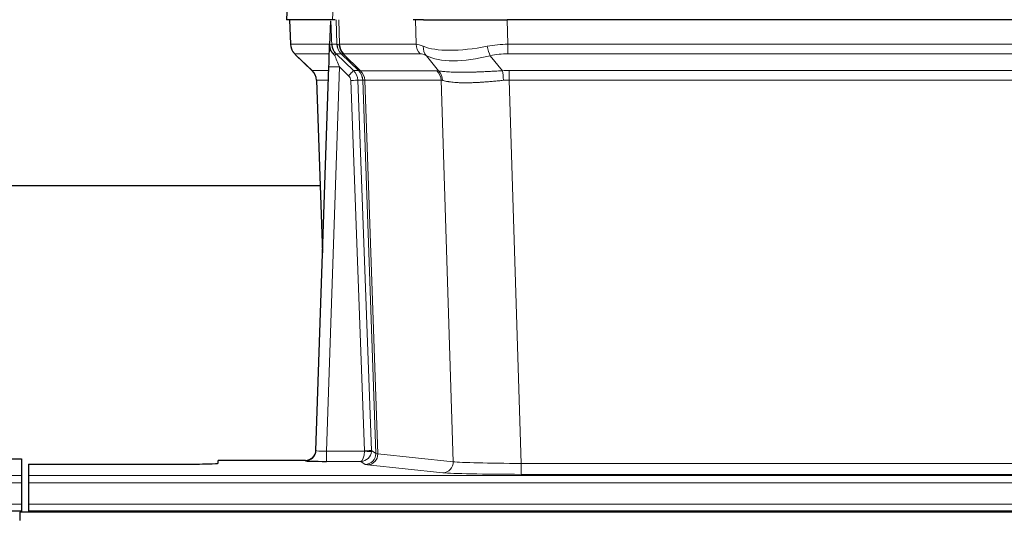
# Model space of a CAD drawing. Header units: millimetres. Extents: x 0 to 29700, y -16 to 21000.
# Tile 164 of 256: x 5546 to 5826, y 18570 to 18711. Entities that reach past the tile are written whole.
import ezdxf

# ---------------------------------------------------------------- set-up
doc = ezdxf.new("R2010")
doc.units = ezdxf.units.MM
doc.layers.add('1', color=7, linetype='Continuous', true_color=0xffffff)

msp = doc.modelspace()

# ---------------------------------------------------------------- linework, layer by layer
at = {"layer": '1', "color": 2, "linetype": 'Continuous', "lineweight": 25}
for p, q in [((5621.855, 18718.357), (5621.475, 18711.198)), ((5634.609, 18711.198), (5621.491, 18711.198)), ((5622.415, 18711.198), (5622.664, 18704.188)), ((5635.393, 18711.198), (5634.609, 18711.198)), ((5660.543, 18711.198), (5657.648, 18711.198)), ((5660.543, 18711.198), (5684.402, 18711.198)), ((5899.625, 18711.198), (5684.402, 18711.198)), ((5634.029, 18710.767), (5633.802, 18704.037)), ((5633.802, 18704.037), (5633.8, 18703.987)), ((5624.077, 18701.183), (5628.865, 18696.625)), ((5629.904, 18588.343), (5633.592, 18697.72)), ((5630.025, 18693.969), (5631.804, 18644.695)), ((5631.079, 18663.819), (5462.912, 18663.819)), ((5629.896, 18588.209), (5629.904, 18588.343)), ((5538.056, 18585.997), (5546.013, 18585.997)), ((5546.013, 18585.997), (5546.013, 18581.223)), ((5626.916, 18585.577), (5602.013, 18585.577)), ((5602.013, 18584.759), (5602.013, 18585.577)), ((5548.013, 18584.497), (5548.013, 18581.223)), ((5548.013, 18584.497), (5592.013, 18584.497)), ((5546.013, 18581.223), (5546.013, 18579.154)), ((5548.013, 18581.223), (5548.013, 18579.154)), ((5546.013, 18579.154), (5546.013, 18573.128)), ((5548.013, 18579.154), (5548.013, 18573.128)), ((5058.013, 18571.198), (5546.013, 18571.198)), ((5546.013, 18573.128), (5546.013, 18571.198)), ((5546.013, 18571.198), (5546.013, 18570.803)), ((5548.013, 18573.128), (5548.013, 18571.198)), ((5548.013, 18571.198), (5548.013, 18570.803)), ((5548.013, 18571.198), (6036.013, 18571.198)), ((5545.513, 18570.803), (5545.513, 18568.439)), ((6522.513, 18570.803), (5545.513, 18570.803))]:
    msp.add_line(p, q, dxfattribs=at)
at = {"layer": '1', "color": 4, "linetype": 'Continuous', "lineweight": 13}
for p, q in [((5621.872, 18718.355), (5621.491, 18711.198)), ((5634.609, 18711.198), (5634.982, 18718.355)), ((5622.432, 18711.198), (5622.68, 18704.204)), ((5635.878, 18704.204), (5635.635, 18711.198)), ((5636.42, 18711.198), (5636.663, 18704.204)), ((5658.41, 18704.204), (5658.22, 18711.198)), ((5684.402, 18711.198), (5684.592, 18704.204)), ((5622.68, 18704.204), (5633.807, 18704.204)), ((5634.417, 18704.204), (5635.878, 18704.204)), ((5636.663, 18704.204), (5658.41, 18704.204)), ((5684.592, 18701.466), (5684.592, 18704.204)), ((5684.592, 18704.204), (5899.434, 18704.204)), ((5633.718, 18701.466), (5623.898, 18701.466)), ((5623.993, 18701.274), (5628.806, 18696.693)), ((5637.096, 18701.466), (5635.661, 18701.466)), ((5635.661, 18701.466), (5640.589, 18696.716)), ((5642.026, 18696.71), (5637.134, 18701.454)), ((5637.68, 18701.454), (5642.625, 18696.658)), ((5659.593, 18701.466), (5637.846, 18701.466)), ((5664.863, 18696.59), (5661.37, 18700.908)), ((5679.568, 18700.908), (5683.022, 18696.639)), ((5899.434, 18701.466), (5684.592, 18701.466)), ((5636.591, 18697.723), (5632.897, 18588.182)), ((5639.2, 18695.208), (5636.591, 18697.723)), ((5628.819, 18696.716), (5633.559, 18696.716)), ((5640.589, 18696.716), (5642, 18696.716)), ((5642.625, 18696.658), (5664.36, 18696.658)), ((5684.934, 18693.978), (5684.934, 18696.716)), ((5684.934, 18696.716), (5899.092, 18696.716)), ((5633.466, 18693.981), (5630.037, 18693.981)), ((5630.037, 18693.981), (5631.81, 18644.868)), ((5643.703, 18588.278), (5639.812, 18693.841)), ((5641.809, 18693.981), (5645.7, 18588.419)), ((5643.219, 18693.981), (5641.809, 18693.981)), ((5646.929, 18587.522), (5643.219, 18693.981)), ((5643.802, 18693.937), (5647.514, 18587.408)), ((5665.542, 18693.937), (5643.808, 18693.937)), ((5669, 18585.161), (5665.542, 18693.937)), ((5684.934, 18693.978), (5688.408, 18584.692)), ((5899.092, 18693.978), (5684.934, 18693.978)), ((5632.897, 18588.182), (5643.702, 18588.182)), ((5632.897, 18588.182), (5632.897, 18585.288)), ((5645.7, 18588.419), (5646.929, 18587.522)), ((5626.906, 18585.445), (5626.916, 18585.577)), ((5632.897, 18585.288), (5642.739, 18585.288)), ((5643.933, 18584.416), (5642.739, 18585.288)), ((5647.514, 18587.408), (5669, 18585.161)), ((5666.091, 18582.044), (5644.606, 18584.291)), ((5688.408, 18584.692), (5688.408, 18581.589)), ((5688.408, 18584.692), (5895.618, 18584.692)), ((5058.013, 18581.223), (5546.013, 18581.223)), ((5548.013, 18581.223), (6036.013, 18581.223)), ((5895.618, 18581.589), (5688.408, 18581.589)), ((5058.013, 18579.154), (5546.013, 18579.154)), ((5548.013, 18579.154), (6036.013, 18579.154)), ((5058.013, 18573.128), (5546.013, 18573.128)), ((5548.013, 18573.128), (6036.013, 18573.128))]:
    msp.add_line(p, q, dxfattribs=at)
for centre, major_axis, ratio, start_param, end_param in [((5626.675, 18704.344), (0, 4), 0.9993908, 1.6057029, 2.3736478), ((5632.419, 18704.134), (-1.999, -0.077), 0.1036431, 2.3309857, 3.1065184), ((5639.873, 18704.344), (0, 4), 0.9993908, 1.6057029, 2.3736478), ((5663.673, 18681.344), (-27.808, 22.856), 0.0163197, 6.2307105, 6.2626907), ((5639.911, 18704.332), (1.703, 3.619), 0.9971774, 2.0444506, 2.8128075), ((5662.522, 18714.433), (26.658, 10.191), 0.0473724, 3.1922144, 3.3375655), ((5663.673, 18681.344), (-27.661, 22.629), 0.117212, 6.1415193, 6.1734995), ((5640.376, 18704.332), (-0.603, 3.954), 0.9772749, 1.4578558, 2.2262127), ((5640.542, 18704.344), (0, 4), 0.9702957, 1.6057029, 2.3736478), ((5662.289, 18704.344), (0, 4), 0.9702957, 1.6057029, 2.3736478), ((5685.242, 18681.344), (-27.492, 22.639), 0.1155218, 5.9182109, 6.1390417), ((5664.066, 18703.785), (1.736, 3.604), 0.8689501, 2.008197, 2.795133), ((5684.339, 18714.433), (26.677, 8.186), 0.3267204, 3.5164364, 4.4002733), ((5685.242, 18681.344), (-26.983, 1.545), 0.8452785, 4.7847941, 5.0056249), ((5679.568, 18703.785), (-0.881, 3.902), 0.2224052, 1.5615969, 2.3485329), ((5647.713, 18678.466), (-23.826, 22.997), 0.016839, 6.265741, 6.3949638), ((5633.686, 18700.682), (-1.583, -1.222), 0.0276319, 2.3426468, 3.1139303), ((5634.273, 18700.027), (-1.388, -1.44), 0.0242285, 2.3413968, 3.1173399), ((5636.591, 18697.793), (-1.856, 4.567), 0.0053314, 0.7881854, 1.5839148), ((5638.438, 18704.344), (-3.533, 1.889), 0.9978056, 1.1483129, 1.2948132), ((5660.896, 18678.466), (-23.81, 22.996), 0.0168486, 6.2337622, 6.2657424), ((5662.522, 18714.433), (25.449, 12.923), 0.0600246, 3.1865743, 3.3319254), ((5660.977, 18678.466), (-23.636, 22.829), 0.1185162, 6.1610869, 6.193067), ((5682.546, 18678.466), (-23.46, 22.829), 0.1194803, 5.9401815, 6.1610123), ((5684.339, 18714.433), (25.873, 10.634), 0.4068526, 3.4799804, 4.3638173), ((5685.242, 18678.466), (-16.721, 16.271), 0.9721633, 5.498263, 5.7190938), ((5636.591, 18697.619), (2.998, -0.101), 0.0348797, 1.5719726, 3.1427689), ((5653.687, 18672.699), (-24.879, 24.014), 0.016827, 6.2657537, 6.3097784), ((5626.042, 18693.839), (0, -4), 0.9993908, 1.606401, 2.3736478), ((5639.2, 18695.278), (-1.388, -1.44), 0.0242285, 1.5456675, 3.1173399), ((5637.812, 18693.769), (-1.703, 1.052), 0.998638, 3.7311373, 4.4983841), ((5637.812, 18693.839), (-2.83, 2.828), 0.9993905, 3.9625958, 4.7298425), ((5639.224, 18693.839), (0, -4), 0.9993908, 1.606401, 2.3736478), ((5666.837, 18672.699), (-24.847, 24.013), 0.0168511, 6.2432972, 6.2657507), ((5639.249, 18693.833), (-1.442, -3.731), 0.998056, 1.9750302, 2.7420583), ((5639.924, 18693.78), (-0.019, -4), 0.9702844, 1.6145674, 2.378208), ((5639.929, 18693.78), (0, -4), 0.9702957, 1.6100662, 2.3736478), ((5661.664, 18693.78), (0, -4), 0.9702957, 1.6100662, 2.3736478), ((5688.425, 18672.549), (-24.592, 23.931), 0.1189226, 6.0865623, 6.1615802), ((5662.167, 18693.713), (-0.926, -3.891), 0.9457602, 1.8333412, 2.5978993), ((5685.724, 18672.716), (-17.528, 16.98), 0.9676454, 5.4983426, 5.5781901), ((5683.022, 18693.762), (0.32, -3.987), 0.0824896, 1.6016287, 2.3703401), ((5639.812, 18693.91), (-1.999, -0.074), 0.0348758, 1.5695108, 3.106687), ((5664.06, 18669.822), (-20.849, 24.157), 0.0182437, 6.2485252, 6.2709785), ((5685.729, 18669.671), (-20.559, 24.143), 0.1188179, 6.1116391, 6.1866571), ((5685.724, 18669.838), (-2.819, 24.028), 0.8253154, 6.1813941, 6.2612416), ((5626.906, 18588.444), (-2.991, 0.235), 0.9996552, 1.6492063, 3.1415821), ((5632.909, 18588.444), (3.005, 0.103), 0.0869619, 3.134501, 4.7052973), ((5642.739, 18588.287), (0.028, 3), 0.3214645, 3.1707908, 4.6805006), ((5642.739, 18588.287), (0.98, 2.84), 0.9849493, 3.4786225, 4.9883323), ((5642.703, 18588.243), (-0.606, 0.798), 0.9977279, 4.0031793, 4.0989447), ((5643.702, 18588.252), (1.997, -0.118), 0.0348391, 4.7144422, 6.2458161), ((5643.703, 18588.348), (1.999, 0.074), 0.0348758, 4.7111034, 6.2482796), ((5642.703, 18588.313), (-0.383, 2.976), 0.9995817, 4.5240335, 4.619799), ((5643.933, 18587.415), (-1.769, -2.423), 0.9990158, 0.6312732, 2.2367485), ((5644.606, 18587.29), (-0.312, -2.984), 0.969741, 0.1074293, 1.71115), ((5666.932, 18587.436), (-20.016, 0.105), 0.0266879, 0.0359631, 0.2452873), ((5666.091, 18585.043), (-0.312, -2.984), 0.969741, 0.1074293, 1.71115), ((5688.415, 18585.19), (-20.013, 0.095), 0.0248544, 0.2452138, 1.5705958), ((5666.932, 18584.437), (-23.014, 0), 0.0261612, 0.0358052, 0.2451294), ((5688.415, 18582.191), (23.012, 0), 0.0261647, 3.3867297, 4.7121117)]:
    msp.add_ellipse(centre, major_axis=major_axis, ratio=ratio, start_param=start_param, end_param=end_param, dxfattribs=at)
at = {"layer": '1', "color": 2, "linetype": 'Continuous', "lineweight": 25}
for centre, major_axis, ratio, start_param, end_param in [((5633.592, 18697.894), (0.227, 6.726), 0.0008736, 4.686473, 5.8457525), ((5626.029, 18693.816), (3.886, 0.947), 0.998973, 6.0801535, 6.8477658), ((5650.91, 18669.822), (-20.882, 24.158), 0.0154016, 6.2674704, 6.311495), ((5626.916, 18588.581), (0.15, 3), 0.998739, 3.1914798, 4.7286497), ((5632.909, 18585.445), (6.003, 0), 0.0262109, 3.1395311, 4.7103274), ((5592.013, 18584.759), (-10, 0), 0.0261859, 1.5707963, 3.1415927)]:
    msp.add_ellipse(centre, major_axis=major_axis, ratio=ratio, start_param=start_param, end_param=end_param, dxfattribs=at)
msp.add_open_spline([(5634.029, 18710.767), (5634.066, 18710.771), (5634.124, 18710.778), (5634.149, 18710.786), (5634.153, 18710.79)], degree=3, dxfattribs=at)
at = {"layer": '1', "color": 4, "linetype": 'Continuous', "lineweight": 13}
for points, knots in [([(5634.153, 18710.79), (5634.159, 18710.654), (5634.164, 18710.519), (5634.176, 18710.247), (5634.182, 18710.111), (5634.199, 18709.703), (5634.21, 18709.43), (5634.232, 18708.883), (5634.243, 18708.609), (5634.265, 18708.061), (5634.276, 18707.786), (5634.298, 18707.236), (5634.309, 18706.961), (5634.331, 18706.41), (5634.342, 18706.135), (5634.374, 18705.308), (5634.395, 18704.756), (5634.417, 18704.204)], [0, 0, 0, 0, 0.0625, 0.0625, 0.125, 0.125, 0.25, 0.25, 0.375, 0.375, 0.5, 0.5, 0.625, 0.625, 0.75, 0.75, 1, 1, 1, 1]), ([(5664.863, 18696.59), (5665.009, 18696.57), (5665.173, 18696.547), (5665.537, 18696.501), (5665.738, 18696.477), (5666.012, 18696.447), (5666.068, 18696.441), (5666.183, 18696.429), (5666.241, 18696.423), (5666.419, 18696.405), (5666.541, 18696.394), (5666.921, 18696.36), (5667.19, 18696.338), (5667.761, 18696.299), (5668.062, 18696.281), (5668.696, 18696.249), (5669.03, 18696.236), (5669.554, 18696.22), (5669.733, 18696.215), (5670.008, 18696.209), (5670.101, 18696.207), (5670.241, 18696.205), (5670.288, 18696.204), (5670.383, 18696.202), (5670.81, 18696.196), (5671.251, 18696.194), (5672.058, 18696.196), (5672.887, 18696.204), (5673.759, 18696.224), (5674.654, 18696.249), (5675.112, 18696.264), (5675.698, 18696.287), (5675.816, 18696.291), (5676.054, 18696.301), (5676.173, 18696.306), (5676.533, 18696.321), (5676.773, 18696.331), (5677.498, 18696.364), (5677.986, 18696.388), (5678.97, 18696.437), (5679.466, 18696.463), (5680.467, 18696.515), (5680.972, 18696.541), (5681.99, 18696.592), (5682.504, 18696.616), (5683.022, 18696.639)], [0, 0, 0, 0, 0.0625, 0.0625, 0.125, 0.125, 0.140625, 0.140625, 0.15625, 0.15625, 0.1875, 0.1875, 0.25, 0.25, 0.3125, 0.3125, 0.375, 0.375, 0.40625, 0.40625, 0.421875, 0.421875, 0.4296875, 0.4296875, 0.4375, 0.5, 0.5, 0.5625, 0.625, 0.625, 0.6875, 0.6875, 0.703125, 0.703125, 0.71875, 0.71875, 0.75, 0.75, 0.8125, 0.8125, 0.875, 0.875, 0.9375, 0.9375, 1, 1, 1, 1]), ([(5643.802, 18693.937), (5643.651, 18693.937), (5643.528, 18693.939), (5643.341, 18693.953), (5643.276, 18693.963), (5643.239, 18693.977)], [0, 0, 0, 0, 0.5, 0.5, 1, 1, 1, 1]), ([(5683.341, 18693.911), (5682.852, 18693.867), (5682.368, 18693.822), (5681.408, 18693.733), (5680.933, 18693.689), (5679.99, 18693.603), (5679.524, 18693.562), (5678.598, 18693.485), (5678.14, 18693.448), (5677.458, 18693.398), (5677.232, 18693.382), (5676.895, 18693.359), (5676.782, 18693.352), (5676.559, 18693.338), (5676.448, 18693.331), (5675.897, 18693.298), (5675.466, 18693.276), (5674.622, 18693.239), (5673.798, 18693.211), (5673.012, 18693.201), (5672.245, 18693.199), (5671.872, 18693.203), (5671.463, 18693.213), (5671.417, 18693.214), (5671.327, 18693.216), (5671.282, 18693.217), (5671.148, 18693.221), (5670.882, 18693.23), (5670.624, 18693.241), (5670.119, 18693.267), (5669.797, 18693.288), (5669.18, 18693.338), (5668.886, 18693.366), (5668.326, 18693.43), (5668.059, 18693.465), (5667.681, 18693.521), (5667.559, 18693.54), (5667.381, 18693.57), (5667.322, 18693.58), (5667.207, 18693.601), (5667.15, 18693.611), (5666.873, 18693.663), (5666.667, 18693.706), (5666.289, 18693.792), (5666.117, 18693.835), (5665.961, 18693.877)], [0, 0, 0, 0, 0.0625, 0.0625, 0.125, 0.125, 0.1875, 0.1875, 0.25, 0.25, 0.28125, 0.28125, 0.296875, 0.296875, 0.3125, 0.3125, 0.375, 0.375, 0.4375, 0.5, 0.5, 0.5625, 0.5625, 0.5703125, 0.5703125, 0.578125, 0.578125, 0.59375, 0.625, 0.625, 0.6875, 0.6875, 0.75, 0.75, 0.8125, 0.8125, 0.84375, 0.84375, 0.859375, 0.859375, 0.875, 0.875, 0.9375, 0.9375, 1, 1, 1, 1])]:
    msp.add_open_spline(points, degree=3, knots=knots, dxfattribs=at)
at = {"layer": '1', "color": 2, "linetype": 'Continuous', "lineweight": 25}
for points, knots in [([(5622.676, 18704.152), (5622.674, 18704.12), (5622.652, 18703.792), (5622.8, 18703.229), (5623.04, 18702.586), (5623.283, 18702.159), (5623.456, 18701.905), (5623.555, 18701.769), (5623.596, 18701.718)], [0, 0, 0, 0, 0.0267984, 0.2769207, 0.4859555, 0.6569382, 0.8419831, 1, 1, 1, 1]), ([(5633.8, 18703.987), (5633.796, 18703.867), (5633.799, 18703.629), (5633.824, 18703.395), (5633.852, 18703.222), (5633.863, 18703.165), (5633.881, 18703.079), (5633.888, 18703.05), (5633.902, 18702.994), (5633.909, 18702.965), (5633.948, 18702.826), (5633.985, 18702.717), (5634.071, 18702.507), (5634.12, 18702.405), (5634.189, 18702.282), (5634.203, 18702.258), (5634.232, 18702.209), (5634.247, 18702.185), (5634.294, 18702.113), (5634.326, 18702.067), (5634.393, 18701.976), (5634.428, 18701.932), (5634.5, 18701.845), (5634.538, 18701.803), (5634.596, 18701.74), (5634.615, 18701.719), (5634.655, 18701.677), (5634.675, 18701.656), (5634.715, 18701.614), (5634.735, 18701.593), (5634.775, 18701.549), (5634.795, 18701.527), (5634.815, 18701.503)], [0, 0, 0, 0, 0.125, 0.25, 0.25, 0.3125, 0.3125, 0.34375, 0.34375, 0.375, 0.375, 0.5, 0.5, 0.625, 0.625, 0.65625, 0.65625, 0.6875, 0.6875, 0.75, 0.75, 0.8125, 0.8125, 0.875, 0.875, 0.90625, 0.90625, 0.9375, 0.9375, 0.96875, 0.96875, 1, 1, 1, 1]), ([(5634.417, 18704.204), (5634.419, 18704.15), (5634.422, 18704.096), (5634.431, 18703.989), (5634.436, 18703.937), (5634.456, 18703.78), (5634.473, 18703.678), (5634.514, 18703.478), (5634.539, 18703.38), (5634.595, 18703.185), (5634.627, 18703.089), (5634.68, 18702.946), (5634.699, 18702.898), (5634.738, 18702.804), (5634.759, 18702.757), (5634.823, 18702.617), (5634.87, 18702.525), (5634.97, 18702.343), (5635.024, 18702.254), (5635.14, 18702.077), (5635.203, 18701.989), (5635.27, 18701.903)], [0, 0, 0, 0, 0.0625, 0.0625, 0.125, 0.125, 0.25, 0.25, 0.375, 0.375, 0.5, 0.5, 0.5625, 0.5625, 0.625, 0.625, 0.75, 0.75, 0.875, 0.875, 1, 1, 1, 1]), ([(5634.815, 18701.503), (5634.885, 18701.416), (5634.958, 18701.331), (5635.07, 18701.207), (5635.109, 18701.167), (5635.186, 18701.086), (5635.225, 18701.046), (5635.265, 18701.006)], [0, 0, 0, 0, 0.5, 0.5, 0.75, 0.75, 1, 1, 1, 1])]:
    msp.add_open_spline(points, degree=3, knots=knots, dxfattribs=at)
at = {"layer": '1', "color": 4, "linetype": 'Continuous', "lineweight": 13}
msp.add_open_spline([(5642.026, 18696.71), (5642.061, 18696.699), (5642.195, 18696.678), (5642.457, 18696.664), (5642.62, 18696.658)], degree=3, dxfattribs=at)
for points, weights in [([(5642.62, 18696.658), (5642.623, 18696.658), (5642.625, 18696.658)], [0.499999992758, 0.500000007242, 0.499999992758]), ([(5643.808, 18693.937), (5643.805, 18693.937), (5643.802, 18693.937)], [0.50000001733, 0.49999998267, 0.50000001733])]:
    msp.add_rational_spline(points, weights, degree=2, dxfattribs=at)

doc.saveas('drawing.dxf')
